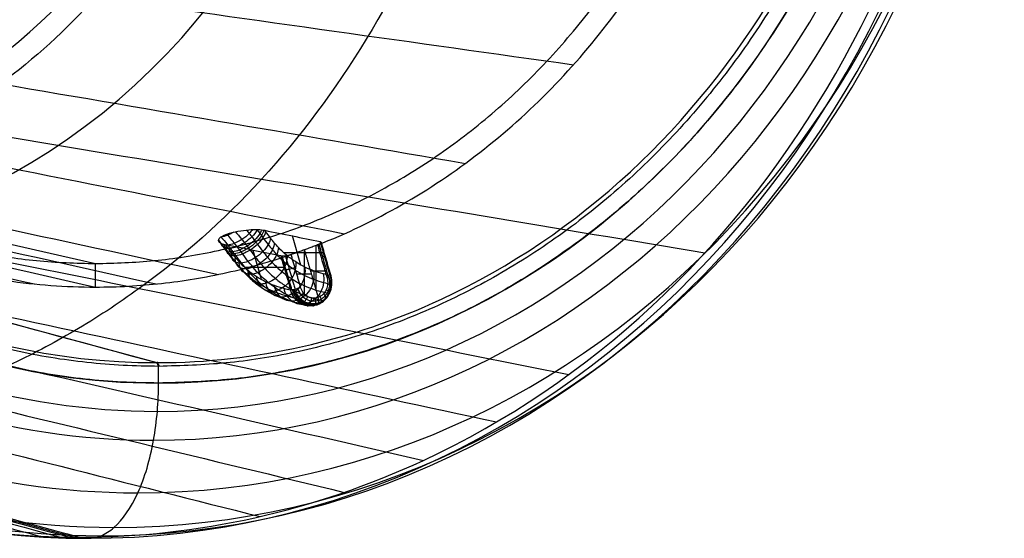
# Model space of a CAD drawing. Header units: millimetres. Extents: x 1995 to 3607, y -998 to -363.
# Tile 251 of 256: x 2653 to 2716, y -525 to -492. Entities that reach past the tile are written whole.
import ezdxf

# ---------------------------------------------------------------- set-up
doc = ezdxf.new("R2010")
doc.units = ezdxf.units.MM
doc.header["$MEASUREMENT"] = 0
for name, color, linetype, true_color in [('Default', 7, 'Continuous', 0x000000), ('Inner Shade', 7, 'Continuous', 0x000000), ('Shade', 7, 'Continuous', 0x000000)]:
    doc.layers.add(name, color=color, linetype=linetype, true_color=true_color)

# ---------------------------------------------------------------- blocks, each defined once
blk = doc.blocks.new('COVER_A')
at = {"layer": 'Default'}
for p, q in [((1569.227, -522.416, 1094.09), (1569.227, -523.491, 1094.09)), ((1511.205, -539.397, 1207.966), (1569.128, -523.731, 1094.285))]:
    blk.add_line(p, q, dxfattribs=at)
at = {"layer": 'Default', "extrusion": (-0.45399, -3.68994e-11, 0.891007)}
blk.add_arc((577.488, 1894.898, 272.427), 65.075, 180, 270, dxfattribs=at)
at = {"layer": 'Default', "extrusion": (-0.45399, -3.63798e-11, 0.891007)}
for centre, radius, end in [((577.488, 1894.898, 270.608), 64.908, 359.97847), ((577.488, 1894.898, 268.746), 64.372, 359.97723), ((577.488, 1894.898, 265.356), 62.146, 359.98163), ((577.488, 1894.898, 263.129), 58.755, 359.99093), ((577.488, 1894.898, 262.594), 56.894, 359.99581), ((577.488, 1894.898, 262.427), 55.075, 359.99999)]:
    blk.add_arc(centre, radius, 180.00001, end, dxfattribs=at)
at = {"layer": 'Default', "extrusion": (-0.453929, -0.000201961, 0.891038)}
blk.add_arc((578.183, 1894.65, 273.883), 64.999, 179.97817, 202.47761, dxfattribs=at)
at = {"layer": 'Default', "extrusion": (-0.454003, -2.54364e-06, 0.891)}
blk.add_arc((577.497, 1894.898, 273.625), 65, 90.00016, 180.00002, dxfattribs=at)
at = {"layer": 'Default', "extrusion": (-0.45399, -3.72313e-11, 0.891007)}
blk.add_arc((577.488, 1894.898, 272.427), 65.075, 90, 180.00001, dxfattribs=at)
at = {"layer": 'Default', "extrusion": (-0.45399, -3.70619e-11, 0.891007)}
for centre, radius, start in [((577.488, 1894.898, 272.427), 65.075, 72.47572), ((577.488, 1894.898, 270.608), 64.908, 359.97847), ((577.488, 1894.898, 268.746), 64.372, 359.97723), ((577.488, 1894.898, 265.356), 62.146, 359.98163), ((577.488, 1894.898, 263.129), 58.755, 359.99093), ((577.488, 1894.898, 262.594), 56.894, 359.99581), ((577.488, 1894.898, 262.427), 55.075, 359.99999)]:
    blk.add_arc(centre, radius, start, 180.00001, dxfattribs=at)
at = {"layer": 'Default', "extrusion": (-0.45399, 2.53832e-07, 0.891007)}
blk.add_arc((577.487, 1894.898, 273.651), 65, 202.50013, 270.00013, dxfattribs=at)
at = {"layer": 'Default', "extrusion": (-0.45399, 6.418e-06, 0.891007)}
blk.add_arc((577.466, 1894.905, 262.644), 53.757, 180.0755, 202.50074, dxfattribs=at)
at = {"layer": 'Default', "extrusion": (0.014321, 0.999418, -0.030945)}
blk.add_arc((-1580.281, 1070.626, -534.817), 8.525, 62.98153, 63.45583, dxfattribs=at)
at = {"layer": 'Default', "extrusion": (-0.453996, 1.12309e-06, 0.891004)}
blk.add_arc((577.484, 1894.901, 262.634), 53.757, 90.00012, 179.99964, dxfattribs=at)
at = {"layer": 'Default', "extrusion": (-0.45399, 1.03717e-06, 0.891007)}
blk.add_arc((577.484, 1894.899, 262.647), 53.757, 202.50012, 270.00033, dxfattribs=at)
at = {"layer": 'Default', "extrusion": (-0.45399, -4.0209e-05, 0.891007)}
blk.add_arc((577.622, 1894.852, 381.452), 51.766, 202.49526, 269.99529, dxfattribs=at)
at = {"layer": 'Default', "extrusion": (-0.45399, -3.68195e-11, 0.891007)}
blk.add_arc((577.488, 1894.898, 323.271), 46.313, 179.99975, 0.00013, dxfattribs=at)
at = {"layer": 'Default'}
for points in [[(1515.2, -525.722, 1200.123), (1531.51, -521.311, 1168.112), (1547.821, -516.9, 1136.1), (1564.131, -512.488, 1104.089)], [(1515.453, -525.723, 1200.251), (1531.785, -521.312, 1168.251), (1548.116, -516.901, 1136.252), (1564.448, -512.489, 1104.252)], [(1515.709, -525.725, 1200.381), (1532.062, -521.314, 1168.393), (1548.416, -516.903, 1136.404), (1564.769, -512.492, 1104.415)], [(1516.222, -525.735, 1200.643), (1532.619, -521.325, 1168.676), (1549.016, -516.915, 1136.71), (1565.413, -512.504, 1104.743)], [(1517.254, -525.773, 1201.169), (1533.739, -521.367, 1169.247), (1550.225, -516.96, 1137.326), (1566.71, -512.553, 1105.404)], [(1564.687, -512.413, 1103), (1564.503, -512.413, 1103.362), (1564.318, -512.437, 1103.723), (1564.131, -512.488, 1104.089)], [(1505.936, -526.777, 1195.403), (1521.457, -522.456, 1162.989), (1536.978, -518.134, 1130.576), (1552.499, -513.813, 1098.162)], [(1501.61, -528.02, 1193.198), (1516.762, -523.805, 1160.597), (1531.914, -519.59, 1127.996), (1547.067, -515.374, 1095.395)], [(1497.55, -529.663, 1191.129), (1512.356, -525.587, 1158.352), (1527.162, -521.512, 1125.575), (1541.969, -517.436, 1092.797)], [(1493.793, -531.636, 1189.215), (1508.279, -527.729, 1156.274), (1522.765, -523.821, 1123.334), (1537.251, -519.914, 1090.393)], [(1490.091, -534.066, 1187.328), (1504.261, -530.365, 1154.227), (1518.432, -526.665, 1121.126), (1532.603, -522.965, 1088.025)], [(1511.205, -539.397, 1207.966), (1530.512, -534.175, 1170.072), (1549.82, -528.953, 1132.179), (1569.128, -523.731, 1094.286)], [(1569.128, -523.731, 1094.286), (1569.169, -523.717, 1094.184), (1569.204, -523.598, 1094.083), (1569.197, -523.492, 1094.075)], [(1483.104, -540.312, 1183.768), (1496.679, -537.144, 1150.364), (1510.254, -533.977, 1116.959), (1523.829, -530.809, 1083.555)]]:
    blk.add_open_spline(points, degree=3, dxfattribs=at)
for points, knots in [([(1564.687, -512.413, 1103), (1564.96, -512.413, 1102.464), (1565.507, -512.519, 1101.391), (1566.65, -513.223, 1099.149), (1567.993, -515.133, 1096.513), (1568.859, -518.091, 1094.812), (1569.179, -520.607, 1094.184), (1569.227, -521.811, 1094.09), (1569.227, -522.416, 1094.09)], [0, 0, 0, 0, 0.125, 0.25, 0.5, 0.75, 0.875, 1, 1, 1, 1]), ([(1539.659, -635.871, 1152.101), (1534.548, -635.869, 1149.497), (1524.01, -634.14, 1144.127), (1509.445, -626.124, 1136.706), (1500.016, -616.001, 1131.902), (1494.53, -606.875, 1129.107), (1491.796, -600.638, 1127.714), (1489.955, -594.955, 1126.776), (1488.303, -587.929, 1125.934), (1487.31, -578.496, 1125.428), (1488.181, -566.64, 1125.872), (1492.279, -551.089, 1127.96), (1500.614, -537.566, 1132.207), (1509.927, -529.343, 1136.952), (1515.519, -525.686, 1139.801), (1519.789, -523.45, 1141.977), (1524.281, -521.626, 1144.266), (1530.809, -519.735, 1147.592), (1536.076, -519.105, 1150.276), (1539.667, -519.105, 1152.105)], [2.050837, 2.050837, 2.050837, 2.050837, 21.139449, 40.237804, 59.336158, 68.885335, 78.434513, 84.885728, 91.336944, 104.239375, 117.141807, 130.044238, 155.849101, 168.751532, 175.202748, 181.653963, 188.360503, 195.067043, 208.479923, 208.479923, 208.479923, 208.479923])]:
    blk.add_open_spline(points, degree=3, knots=knots, dxfattribs=at)
for points, weights, degree in [([(1520.157, -577.488, 1069.088), (1520.157, -522.416, 1069.088), (1569.227, -522.416, 1094.09)], [1, 0.707106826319, 1], 2), ([(1569.17, -523.731, 1094.307), (1569.228, -523.715, 1094.193), (1569.268, -523.621, 1094.117), (1569.27, -523.493, 1094.112)], [0.0834251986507, 0.0708921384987, 0.0717460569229, 0.0859869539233], 3)]:
    blk.add_rational_spline(points, weights, degree=degree, dxfattribs=at)
for points, weights, knots in [([(1569.227, -522.416, 1094.09), (1589.552, -522.416, 1104.446), (1603.925, -538.546, 1111.769), (1618.297, -554.676, 1119.092), (1618.297, -577.488, 1119.093)], [0.999999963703, 0.923879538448, 1, 0.923879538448, 0.999999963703], [0, 0, 0, 43.253753, 43.253753, 86.507506, 86.507506, 86.507506]), ([(1569.184, -631.484, 1094.068), (1521.106, -631.439, 1069.571), (1521.112, -577.481, 1069.575), (1521.119, -523.523, 1069.578), (1569.197, -523.492, 1094.075)], [1, 0.707378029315, 1, 0.707378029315, 1], [-169.563592, -169.563592, -169.563592, -84.781796, -84.781796, 0, 0, 0]), ([(1569.197, -523.492, 1094.075), (1589.135, -523.48, 1104.234), (1603.237, -539.299, 1111.419), (1617.339, -555.118, 1118.605), (1617.336, -577.495, 1118.603), (1617.334, -599.872, 1118.602), (1603.228, -615.687, 1111.415), (1589.122, -631.502, 1104.227), (1569.184, -631.484, 1094.068)], [1, 0.92380610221, 1, 0.92380610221, 1, 0.92380610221, 1, 0.92380610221, 1], [-169.711458, -169.711458, -169.711458, -127.283593, -127.283593, -84.855729, -84.855729, -42.427864, -42.427864, 0, 0, 0])]:
    blk.add_rational_spline(points, weights, degree=2, knots=knots, dxfattribs=at)
blk = doc.blocks.new('BREP_6_01_A')
at = {"layer": 'Default'}
for p, q in [((1311.455, 33.38, 502.495), (1311.455, -85.254, 490.253)), ((1294.706, -84.754, 490.943), (1294.706, -79.148, 490.943)), ((1297.56, -79.147, 490.016), (1297.56, -84.754, 490.016)), ((1294.452, -81.046, 490.161), (1295.06, -81.046, 492.033)), ((1297.305, -81.046, 489.234), (1297.914, -81.046, 491.106)), ((1294.846, -85.254, 489.762), (1295.9, -85.254, 489.762)), ((1295.492, -85.254, 488.506), (1295.492, -85.254, 491.421)), ((1295.836, -85.254, 489.567), (1296.89, -85.254, 489.567)), ((1296.326, -85.254, 488.278), (1296.326, -85.254, 491.073)), ((1311.455, -85.254, 488.742), (1311.455, -85.254, 490.253))]:
    blk.add_line(p, q, dxfattribs=at)
at = {"layer": 'Default', "extrusion": (0, 1, 3.82107e-14)}
blk.add_arc((-1311.455, 537.636, -25.936), 41.261, 180, 360, dxfattribs=at)
at = {"layer": 'Default'}
for points, degree in [([(1285.55, 33.535, 511.73), (1282.66, -6.061, 508.841), (1279.771, -45.657, 505.952), (1276.882, -85.254, 503.063)], 3), ([(1291.407, 33.535, 506.972), (1289.172, -6.061, 503.552), (1286.936, -45.657, 500.132), (1284.7, -85.254, 496.712)], 3), ([(1297.969, 33.535, 503.572), (1296.465, -6.061, 499.773), (1294.961, -45.657, 495.974), (1293.457, -85.254, 492.175)], 3), ([(1304.788, 33.535, 501.612), (1304.045, -6.061, 497.594), (1303.301, -45.657, 493.576), (1302.558, -85.254, 489.558)], 3), ([(1308.163, 33.535, 501.148), (1307.796, -6.061, 497.079), (1307.429, -45.657, 493.009), (1307.061, -85.254, 488.94)], 3), ([(1311.455, 33.535, 501), (1311.455, -6.061, 496.914), (1311.455, -45.657, 492.828), (1311.455, -85.254, 488.742)], 3), ([(1314.747, 33.535, 501.148), (1315.114, -6.061, 497.079), (1315.481, -45.658, 493.009), (1315.848, -85.254, 488.94)], 3), ([(1296.228, -75.019, 492.288), (1296.365, -74.988, 492.2), (1296.512, -74.975, 492.133), (1296.654, -74.975, 492.086)], 3), ([(1297.118, -75.019, 491.999), (1296.955, -74.988, 492.008), (1296.797, -74.975, 492.04), (1296.654, -74.975, 492.086)], 3), ([(1295.18, -77.339, 492.397), (1295.101, -79.811, 492.154), (1295.021, -82.282, 491.912), (1294.942, -84.754, 491.669)], 3), ([(1297.797, -84.754, 490.742), (1297.875, -82.282, 490.985), (1297.954, -79.811, 491.227), (1298.032, -77.339, 491.47)], 3), ([(1294.234, -84.754, 489.49), (1294.588, -84.754, 490.58), (1294.942, -84.754, 491.669)], 2), ([(1294.951, -84.867, 491.654), (1294.599, -84.867, 490.57), (1294.246, -84.867, 489.486)], 2), ([(1294.942, -84.754, 491.669), (1294.933, -85.03, 491.642), (1295.137, -85.253, 491.544), (1295.396, -85.254, 491.454)], 3), ([(1297.777, -84.875, 490.735), (1297.425, -84.875, 489.651), (1297.073, -84.875, 488.567)], 2), ([(1297.797, -84.754, 490.742), (1297.442, -84.754, 489.652), (1297.087, -84.754, 488.562)], 2), ([(1297.301, -85.253, 490.835), (1297.558, -85.253, 490.758), (1297.789, -85.031, 490.714), (1297.797, -84.754, 490.742)], 3), ([(1295.396, -85.254, 491.454), (1293.301, -85.254, 492.183), (1289.255, -85.254, 493.906), (1283.561, -85.254, 497.298), (1278.386, -85.254, 501.419), (1273.813, -85.253, 506.199), (1269.925, -85.253, 511.55), (1266.792, -85.253, 517.377), (1264.471, -85.253, 523.572), (1263.005, -85.253, 530.036), (1262.617, -85.253, 534.417), (1262.571, -85.253, 536.634)], 3), ([(1295.068, -85.106, 491.587), (1294.72, -85.106, 490.516), (1294.372, -85.106, 489.445)], 2), ([(1295.289, -85.24, 491.494), (1294.944, -85.24, 490.432), (1294.599, -85.24, 489.371)], 2), ([(1294.707, -85.254, 489.336), (1294.668, -85.254, 489.204), (1294.638, -85.254, 488.948), (1294.744, -85.254, 488.556), (1294.997, -85.254, 488.239), (1295.221, -85.254, 488.114), (1295.35, -85.254, 488.071)], 3), ([(1295.396, -85.254, 491.454), (1295.052, -85.254, 490.395), (1294.707, -85.254, 489.336)], 2), ([(1295.35, -85.254, 488.071), (1295.481, -85.254, 488.03), (1295.735, -85.254, 487.999), (1296.126, -85.253, 488.108), (1296.442, -85.253, 488.362), (1296.569, -85.253, 488.587), (1296.614, -85.253, 488.716)], 3), ([(1296.346, -85.254, 491.135), (1295.848, -85.254, 489.603), (1295.35, -85.254, 488.071)], 2), ([(1295.396, -85.254, 491.454), (1295.501, -85.254, 491.418), (1295.712, -85.254, 491.345), (1296.028, -85.254, 491.238), (1296.24, -85.254, 491.169), (1296.346, -85.254, 491.135)], 3), ([(1296.346, -85.254, 491.135), (1296.452, -85.254, 491.1), (1296.663, -85.254, 491.032), (1296.982, -85.253, 490.932), (1297.195, -85.253, 490.867), (1297.301, -85.253, 490.835)], 3), ([(1296.614, -85.253, 488.716), (1296.957, -85.253, 489.776), (1297.301, -85.253, 490.835)], 2), ([(1297.644, -85.107, 490.75), (1297.296, -85.107, 489.679), (1296.948, -85.107, 488.608)], 2), ([(1311.455, -85.254, 488.742), (1309.854, -85.254, 488.742), (1306.672, -85.254, 488.898), (1301.925, -85.253, 489.6), (1298.833, -85.253, 490.372), (1297.301, -85.253, 490.835)], 3), ([(1350.411, -85.254, 508.094), (1349.106, -85.254, 506.374), (1346.298, -85.254, 503.138), (1341.461, -85.254, 498.855), (1336.109, -85.254, 495.251), (1330.328, -85.254, 492.38), (1324.224, -85.254, 490.292), (1317.888, -85.254, 489.025), (1313.614, -85.254, 488.742), (1311.455, -85.254, 488.742)], 3)]:
    blk.add_open_spline(points, degree=degree, dxfattribs=at)
for points, knots in [([(1268.69, -25.86, 537.636), (1268.691, -25.86, 532.594), (1270.516, -25.86, 521.704), (1278.682, -25.86, 509.042), (1287.916, -25.86, 501.572), (1295.666, -25.86, 497.587), (1302.362, -25.86, 495.697), (1307.635, -25.86, 494.982), (1311.455, -25.86, 494.815), (1315.275, -25.86, 494.982), (1320.547, -25.86, 495.697), (1327.244, -25.86, 497.587), (1334.993, -25.86, 501.572), (1344.228, -25.86, 509.042), (1352.394, -25.86, 521.704), (1354.219, -25.86, 532.594), (1354.22, -25.86, 537.636)], [1.739034, 1.739034, 1.739034, 1.739034, 21.181862, 40.62469, 50.346104, 60.067518, 69.788932, 74.649639, 79.510346, 84.371053, 89.23176, 98.953174, 108.674588, 118.396002, 137.83883, 157.281658, 157.281658, 157.281658, 157.281658]), ([(1296.147, -75.076, 492.309), (1296.1, -75.276, 492.165), (1296.023, -75.56, 491.929), (1295.916, -75.916, 491.6), (1295.855, -76.109, 491.412), (1295.804, -76.266, 491.254), (1295.728, -76.496, 491.019), (1295.619, -76.83, 490.684), (1295.485, -77.298, 490.274), (1295.328, -77.941, 489.788), (1295.159, -78.831, 489.27), (1295.005, -79.972, 488.796), (1294.89, -81.142, 488.442), (1294.802, -82.382, 488.169), (1294.742, -83.57, 487.985), (1294.714, -84.36, 487.9), (1294.704, -84.708, 487.868)], [1.422619, 1.422619, 1.422619, 1.422619, 2.382028, 2.735145, 3.088262, 3.285348, 3.482435, 4.11083, 4.591875, 5.07292, 6.126258, 7.179596, 8.302774, 9.425952, 10.68719, 11.68555, 11.68555, 11.68555, 11.68555]), ([(1296.676, -74.877, 492.153), (1296.419, -74.878, 492.237), (1296.198, -75.012, 492.296), (1295.825, -75.373, 492.384), (1295.679, -75.588, 492.412), (1295.315, -76.283, 492.463), (1295.197, -76.819, 492.448), (1295.18, -77.339, 492.397)], [-1, -1, -1, -1, -0.761599, -0.761599, -0.511824, -0.511824, 0, 0, 0, 0]), ([(1295.196, -84.706, 487.597), (1295.223, -83.789, 487.68), (1295.263, -82.864, 487.804), (1295.39, -81.001, 488.195), (1295.476, -80.058, 488.46), (1295.68, -78.661, 489.088), (1295.762, -78.198, 489.34), (1295.956, -77.323, 489.938), (1296.072, -76.914, 490.293), (1296.289, -76.235, 490.961), (1296.378, -75.976, 491.235), (1296.544, -75.42, 491.745), (1296.62, -75.136, 491.981), (1296.676, -74.877, 492.153)], [-1, -1, -1, -1, -0.75, -0.75, -0.5, -0.5, -0.375, -0.375, -0.25, -0.25, -0.125, -0.125, 0, 0, 0, 0]), ([(1297.197, -75.076, 491.968), (1297.15, -75.276, 491.824), (1297.073, -75.56, 491.587), (1296.966, -75.916, 491.258), (1296.905, -76.109, 491.071), (1296.854, -76.266, 490.913), (1296.778, -76.496, 490.678), (1296.669, -76.83, 490.342), (1296.536, -77.298, 489.932), (1296.378, -77.941, 489.447), (1296.21, -78.831, 488.929), (1296.056, -79.972, 488.455), (1295.94, -81.142, 488.1), (1295.852, -82.382, 487.828), (1295.792, -83.57, 487.644), (1295.764, -84.36, 487.559), (1295.754, -84.708, 487.527)], [1.422656, 1.422656, 1.422656, 1.422656, 2.382028, 2.735145, 3.088262, 3.285348, 3.482435, 4.11083, 4.591875, 5.07292, 6.126258, 7.179596, 8.302774, 9.425952, 10.687189, 11.685563, 11.685563, 11.685563, 11.685563]), ([(1298.032, -77.339, 491.47), (1298.048, -76.82, 491.521), (1297.958, -76.282, 491.605), (1297.633, -75.586, 491.777), (1297.499, -75.372, 491.84), (1297.147, -75.012, 491.988), (1296.933, -74.877, 492.07), (1296.676, -74.877, 492.153)], [-1, -1, -1, -1, -0.489869, -0.489869, -0.23925, -0.23925, 0, 0, 0, 0]), ([(1295.647, -75.666, 492.416), (1295.624, -75.75, 492.344), (1295.577, -75.913, 492.202), (1295.506, -76.152, 491.981), (1295.443, -76.349, 491.79), (1295.391, -76.51, 491.628), (1295.314, -76.741, 491.393), (1295.208, -77.066, 491.066), (1295.08, -77.515, 490.672), (1294.929, -78.13, 490.207), (1294.768, -78.984, 489.711), (1294.619, -80.088, 489.252), (1294.506, -81.23, 488.906), (1294.419, -82.445, 488.638), (1294.361, -83.608, 488.458), (1294.334, -84.38, 488.375), (1294.324, -84.717, 488.344)], [2.002005, 2.002005, 2.002005, 2.002005, 2.382028, 2.735145, 3.088262, 3.285348, 3.482435, 4.11083, 4.591875, 5.07292, 6.126258, 7.179596, 8.302774, 9.425952, 10.68719, 11.663691, 11.663691, 11.663691, 11.663691]), ([(1295.208, -76.977, 492.427), (1295.202, -76.901, 492.353), (1295.214, -76.689, 492.135), (1295.395, -76.359, 491.745), (1295.829, -76.111, 491.354), (1296.179, -76.065, 491.193), (1296.347, -76.065, 491.139)], [0.256595, 0.256595, 0.256595, 0.256595, 0.589047, 1.178096, 1.767145, 2.355769, 2.355769, 2.355769, 2.355769]), ([(1295.294, -76.531, 492.448), (1295.296, -76.524, 492.44), (1295.324, -76.387, 492.286), (1295.468, -76.129, 491.968), (1295.9, -75.887, 491.572), (1296.249, -75.841, 491.411), (1296.417, -75.841, 491.356)], [0.558657, 0.558657, 0.558657, 0.558657, 0.589047, 1.178096, 1.767145, 2.355752, 2.355752, 2.355752, 2.355752]), ([(1295.433, -76.103, 492.445), (1295.469, -76.037, 492.361), (1295.602, -75.862, 492.123), (1295.968, -75.661, 491.781), (1296.317, -75.617, 491.619), (1296.485, -75.617, 491.564)], [0.852081, 0.852081, 0.852081, 0.852081, 1.178096, 1.767145, 2.355735, 2.355735, 2.355735, 2.355735]), ([(1297.664, -75.665, 491.76), (1297.641, -75.75, 491.689), (1297.595, -75.913, 491.547), (1297.523, -76.152, 491.326), (1297.461, -76.349, 491.134), (1297.408, -76.51, 490.973), (1297.332, -76.741, 490.737), (1297.226, -77.066, 490.41), (1297.098, -77.515, 490.017), (1296.947, -78.13, 489.552), (1296.785, -78.984, 489.055), (1296.636, -80.088, 488.596), (1296.524, -81.23, 488.25), (1296.437, -82.445, 487.983), (1296.378, -83.608, 487.803), (1296.351, -84.38, 487.719), (1296.341, -84.717, 487.688)], [2.001922, 2.001922, 2.001922, 2.001922, 2.382028, 2.735145, 3.088262, 3.285348, 3.482435, 4.11083, 4.591875, 5.07292, 6.126258, 7.179596, 8.302774, 9.425952, 10.687189, 11.663725, 11.663725, 11.663725, 11.663725]), ([(1298.026, -76.977, 491.512), (1297.987, -76.901, 491.449), (1297.85, -76.689, 491.279), (1297.473, -76.359, 491.069), (1296.892, -76.111, 491.008), (1296.515, -76.065, 491.084), (1296.347, -76.065, 491.139)], [0.255956, 0.255956, 0.255956, 0.255956, 0.589047, 1.178096, 1.767145, 2.35662, 2.35662, 2.35662, 2.35662]), ([(1297.969, -76.532, 491.579), (1297.963, -76.525, 491.574), (1297.849, -76.387, 491.466), (1297.546, -76.129, 491.293), (1296.963, -75.886, 491.227), (1296.586, -75.841, 491.302), (1296.417, -75.841, 491.356)], [0.558007, 0.558007, 0.558007, 0.558007, 0.589047, 1.178096, 1.767145, 2.356637, 2.356637, 2.356637, 2.356637]), ([(1297.854, -76.103, 491.659), (1297.776, -76.037, 491.611), (1297.529, -75.862, 491.497), (1297.031, -75.661, 491.435), (1296.653, -75.617, 491.509), (1296.485, -75.617, 491.564)], [0.851694, 0.851694, 0.851694, 0.851694, 1.178096, 1.767145, 2.356654, 2.356654, 2.356654, 2.356654]), ([(1295.306, -76.486, 492.449), (1295.304, -76.494, 492.441), (1295.276, -76.583, 492.357), (1295.235, -76.715, 492.228), (1295.181, -76.881, 492.062), (1295.104, -77.113, 491.826), (1295.002, -77.426, 491.512), (1294.882, -77.847, 491.143), (1294.741, -78.419, 490.71), (1294.59, -79.218, 490.246), (1294.449, -80.266, 489.809), (1294.34, -81.363, 489.476), (1294.256, -82.542, 489.217), (1294.199, -83.667, 489.042), (1294.173, -84.414, 488.961), (1294.163, -84.734, 488.931)], [2.698695, 2.698695, 2.698695, 2.698695, 2.735145, 3.088262, 3.285348, 3.482435, 4.11083, 4.591875, 5.07292, 6.126258, 7.179596, 8.302774, 9.425952, 10.68719, 11.633091, 11.633091, 11.633091, 11.633091]), ([(1295.153, -77.418, 492.317), (1295.115, -77.289, 492.202), (1295.095, -77.011, 491.934), (1295.309, -76.621, 491.48), (1295.744, -76.371, 491.092), (1296.094, -76.324, 490.932), (1296.262, -76.324, 490.878)], [-0.000014, -0.000014, -0.000014, -0.000014, 0.589047, 1.178096, 1.767145, 2.355789, 2.355789, 2.355789, 2.355789]), ([(1295.184, -77.233, 492.407), (1295.158, -77.118, 492.303), (1295.149, -76.86, 492.05), (1295.354, -76.488, 491.616), (1295.788, -76.237, 491.227), (1296.138, -76.191, 491.068), (1296.306, -76.191, 491.013)], [0.077228, 0.077228, 0.077228, 0.077228, 0.589047, 1.178096, 1.767145, 2.355779, 2.355779, 2.355779, 2.355779]), ([(1298.006, -77.418, 491.39), (1297.968, -77.289, 491.275), (1297.827, -77.011, 491.046), (1297.387, -76.621, 490.805), (1296.807, -76.371, 490.747), (1296.43, -76.324, 490.823), (1296.262, -76.324, 490.878)], [-0.000114, -0.000114, -0.000114, -0.000114, 0.589047, 1.178096, 1.767145, 2.3566, 2.3566, 2.3566, 2.3566]), ([(1298.034, -77.233, 491.481), (1297.994, -77.119, 491.382), (1297.852, -76.86, 491.172), (1297.431, -76.488, 490.941), (1296.851, -76.237, 490.882), (1296.474, -76.191, 490.958), (1296.306, -76.191, 491.013)], [0.076833, 0.076833, 0.076833, 0.076833, 0.589047, 1.178096, 1.767145, 2.35661, 2.35661, 2.35661, 2.35661]), ([(1297.959, -76.486, 491.587), (1297.957, -76.494, 491.579), (1297.929, -76.583, 491.495), (1297.887, -76.715, 491.366), (1297.833, -76.881, 491.2), (1297.757, -77.113, 490.964), (1297.655, -77.426, 490.65), (1297.535, -77.847, 490.281), (1297.394, -78.419, 489.848), (1297.243, -79.218, 489.384), (1297.101, -80.266, 488.947), (1296.993, -81.363, 488.614), (1296.909, -82.542, 488.355), (1296.852, -83.667, 488.18), (1296.826, -84.414, 488.099), (1296.816, -84.735, 488.069)], [2.697938, 2.697938, 2.697938, 2.697938, 2.735145, 3.088262, 3.285348, 3.482435, 4.11083, 4.591875, 5.07292, 6.126258, 7.179596, 8.302774, 9.425952, 10.687189, 11.633148, 11.633148, 11.633148, 11.633148]), ([(1294.234, -84.754, 489.49), (1294.243, -84.451, 489.518), (1294.269, -83.732, 489.597), (1294.324, -82.647, 489.765), (1294.406, -81.507, 490.016), (1294.509, -80.458, 490.335), (1294.643, -79.471, 490.746), (1294.783, -78.733, 491.176), (1294.912, -78.207, 491.574), (1295.024, -77.816, 491.916), (1295.115, -77.535, 492.197), (1295.171, -77.366, 492.37), (1295.18, -77.339, 492.397)], [-1, -1, -1, -1, -0.8892931, -0.7360855, -0.5996485, -0.4632115, -0.3352583, -0.207305, -0.1488705, -0.0904361, -0.0141023, -0.0000076, -0.0000076, -0.0000076, -0.0000076]), ([(1294.913, -78.21, 491.579), (1294.871, -78.095, 491.451), (1294.842, -77.847, 491.155), (1295.044, -77.5, 490.663), (1295.471, -77.277, 490.25), (1295.819, -77.235, 490.086), (1295.987, -77.235, 490.031)], [-0.000017, -0.000017, -0.000017, -0.000017, 0.589047, 1.178096, 1.767145, 2.355844, 2.355844, 2.355844, 2.355844]), ([(1295.013, -77.856, 491.888), (1294.974, -77.732, 491.767), (1294.951, -77.466, 491.488), (1295.159, -77.093, 491.018), (1295.591, -76.853, 490.619), (1295.94, -76.808, 490.458), (1296.108, -76.808, 490.403)], [-0.000016, -0.000016, -0.000016, -0.000016, 0.589047, 1.178096, 1.767145, 2.35582, 2.35582, 2.35582, 2.35582]), ([(1297.766, -78.21, 490.652), (1297.724, -78.096, 490.524), (1297.574, -77.847, 490.268), (1297.122, -77.5, 489.988), (1296.533, -77.277, 489.905), (1296.155, -77.235, 489.976), (1295.987, -77.235, 490.031)], [-0.000098, -0.000098, -0.000098, -0.000098, 0.589047, 1.178096, 1.767145, 2.356545, 2.356545, 2.356545, 2.356545]), ([(1297.866, -77.856, 490.961), (1297.827, -77.732, 490.84), (1297.682, -77.466, 490.6), (1297.237, -77.093, 490.343), (1296.653, -76.853, 490.274), (1296.276, -76.808, 490.349), (1296.108, -76.808, 490.403)], [-0.000105, -0.000105, -0.000105, -0.000105, 0.589047, 1.178096, 1.767145, 2.356569, 2.356569, 2.356569, 2.356569]), ([(1298.032, -77.339, 491.47), (1298.023, -77.366, 491.443), (1297.967, -77.535, 491.271), (1297.876, -77.816, 490.989), (1297.765, -78.207, 490.647), (1297.635, -78.733, 490.249), (1297.496, -79.471, 489.82), (1297.362, -80.458, 489.408), (1297.258, -81.507, 489.089), (1297.177, -82.647, 488.838), (1297.122, -83.732, 488.67), (1297.097, -84.451, 488.591), (1297.087, -84.754, 488.562)], [-1, -1, -1, -1, -0.985885, -0.909553, -0.85112, -0.792687, -0.664736, -0.536785, -0.400351, -0.263917, -0.110712, 0, 0, 0, 0]), ([(1294.82, -78.587, 491.294), (1294.776, -78.483, 491.159), (1294.742, -78.257, 490.846), (1294.936, -77.941, 490.331), (1295.358, -77.737, 489.902), (1295.705, -77.7, 489.735), (1295.873, -77.7, 489.681)], [-0.000019, -0.000019, -0.000019, -0.000019, 0.589047, 1.178096, 1.767145, 2.355868, 2.355868, 2.355868, 2.355868]), ([(1297.674, -78.587, 490.367), (1297.63, -78.483, 490.232), (1297.473, -78.257, 489.959), (1297.014, -77.941, 489.656), (1296.42, -77.737, 489.557), (1296.041, -77.699, 489.626), (1295.873, -77.7, 489.681)], [-0.000092, -0.000092, -0.000092, -0.000092, 0.589047, 1.178096, 1.767145, 2.356522, 2.356522, 2.356522, 2.356522]), ([(1294.649, -79.482, 490.767), (1294.601, -79.4, 490.618), (1294.557, -79.223, 490.276), (1294.738, -78.976, 489.72), (1295.151, -78.817, 489.266), (1295.496, -78.787, 489.094), (1295.664, -78.787, 489.039)], [-0.000022, -0.000022, -0.000022, -0.000022, 0.589047, 1.178096, 1.767145, 2.35592, 2.35592, 2.35592, 2.35592]), ([(1297.502, -79.482, 489.84), (1297.454, -79.4, 489.691), (1297.288, -79.223, 489.389), (1296.815, -78.976, 489.045), (1296.214, -78.817, 488.92), (1295.833, -78.787, 488.984), (1295.664, -78.787, 489.039)], [-0.000076, -0.000076, -0.000076, -0.000076, 0.589047, 1.178096, 1.767145, 2.356469, 2.356469, 2.356469, 2.356469]), ([(1294.517, -80.443, 490.359), (1294.466, -80.38, 490.202), (1294.416, -80.245, 489.843), (1294.589, -80.055, 489.262), (1294.997, -79.934, 488.792), (1295.342, -79.911, 488.617), (1295.51, -79.911, 488.562)], [-0.000025, -0.000025, -0.000025, -0.000025, 0.589047, 1.178096, 1.767145, 2.355972, 2.355972, 2.355972, 2.355972]), ([(1297.37, -80.443, 489.432), (1297.319, -80.38, 489.275), (1297.147, -80.245, 488.955), (1296.667, -80.055, 488.587), (1296.06, -79.933, 488.447), (1295.678, -79.911, 488.508), (1295.51, -79.911, 488.562)], [-0.000061, -0.000061, -0.000061, -0.000061, 0.589047, 1.178096, 1.767145, 2.356417, 2.356417, 2.356417, 2.356417]), ([(1294.41, -81.511, 490.03), (1294.357, -81.464, 489.868), (1294.304, -81.363, 489.498), (1294.472, -81.222, 488.903), (1294.877, -81.131, 488.423), (1295.221, -81.114, 488.246), (1295.389, -81.114, 488.191)], [-0.000029, -0.000029, -0.000029, -0.000029, 0.589047, 1.178096, 1.767145, 2.356027, 2.356027, 2.356027, 2.356027]), ([(1297.263, -81.511, 489.103), (1297.21, -81.464, 488.941), (1297.035, -81.363, 488.611), (1296.55, -81.222, 488.228), (1295.94, -81.131, 488.077), (1295.557, -81.114, 488.137), (1295.389, -81.114, 488.191)], [-0.000045, -0.000045, -0.000045, -0.000045, 0.589047, 1.178096, 1.767145, 2.356362, 2.356362, 2.356362, 2.356362]), ([(1294.33, -82.604, 489.786), (1294.277, -82.57, 489.621), (1294.222, -82.495, 489.245), (1294.387, -82.391, 488.641), (1294.79, -82.324, 488.156), (1295.134, -82.311, 487.978), (1295.302, -82.311, 487.923)], [-0.000032, -0.000032, -0.000032, -0.000032, 0.589047, 1.178096, 1.767145, 2.356082, 2.356082, 2.356082, 2.356082]), ([(1297.183, -82.604, 488.859), (1297.13, -82.57, 488.694), (1296.953, -82.495, 488.358), (1296.465, -82.391, 487.966), (1295.853, -82.324, 487.811), (1295.47, -82.311, 487.869), (1295.302, -82.311, 487.923)], [-0.000029, -0.000029, -0.000029, -0.000029, 0.589047, 1.178096, 1.767145, 2.356307, 2.356307, 2.356307, 2.356307]), ([(1294.267, -83.848, 489.59), (1294.212, -83.825, 489.423), (1294.156, -83.773, 489.044), (1294.32, -83.702, 488.434), (1294.722, -83.656, 487.946), (1295.066, -83.647, 487.767), (1295.234, -83.647, 487.713)], [-0.000036, -0.000036, -0.000036, -0.000036, 0.589047, 1.178096, 1.767145, 2.356145, 2.356145, 2.356145, 2.356145]), ([(1297.12, -83.848, 488.663), (1297.066, -83.825, 488.496), (1296.888, -83.773, 488.156), (1296.398, -83.702, 487.759), (1295.785, -83.656, 487.6), (1295.402, -83.647, 487.658), (1295.234, -83.647, 487.713)], [-0.000011, -0.000011, -0.000011, -0.000011, 0.589047, 1.178096, 1.767145, 2.356244, 2.356244, 2.356244, 2.356244]), ([(1294.234, -84.754, 489.49), (1294.173, -84.747, 489.303), (1294.149, -84.741, 489.105), (1294.18, -84.729, 488.713), (1294.234, -84.724, 488.52), (1294.411, -84.716, 488.17), (1294.535, -84.712, 488.012), (1294.834, -84.708, 487.756), (1295.009, -84.706, 487.658), (1295.196, -84.706, 487.597)], [-1, -1, -1, -1, -0.75, -0.75, -0.5, -0.5, -0.25, -0.25, 0, 0, 0, 0]), ([(1294.168, -84.734, 488.877), (1294.165, -84.794, 488.877), (1294.178, -84.893, 488.878), (1294.238, -85.018, 488.884), (1294.325, -85.131, 488.892), (1294.475, -85.232, 488.907), (1294.605, -85.254, 488.919), (1294.665, -85.254, 488.925)], [-0.000077, -0.000077, -0.000077, -0.000077, 0.249937, 0.374948, 0.499958, 0.749979, 0.999938, 0.999938, 0.999938, 0.999938]), ([(1295.203, -84.903, 487.617), (1295.122, -84.903, 487.643), (1294.913, -84.903, 487.731), (1294.604, -84.906, 487.958), (1294.312, -84.913, 488.354), (1294.156, -84.923, 488.889), (1294.203, -84.933, 489.287), (1294.267, -84.938, 489.479)], [0, 0, 0, 0, 0.172029, 0.458479, 0.770005, 1.158989, 1.573894, 1.573894, 1.573894, 1.573894]), ([(1295.216, -85.001, 487.657), (1295.138, -85.001, 487.683), (1294.934, -85.001, 487.769), (1294.634, -85.004, 487.99), (1294.352, -85.009, 488.374), (1294.202, -85.017, 488.893), (1294.249, -85.024, 489.279), (1294.311, -85.027, 489.464)], [0, 0, 0, 0, 0.172029, 0.458479, 0.770005, 1.158989, 1.57389, 1.57389, 1.57389, 1.57389]), ([(1294.707, -85.254, 489.336), (1294.596, -85.253, 489.372), (1294.464, -85.204, 489.415), (1294.281, -85.009, 489.474), (1294.233, -84.875, 489.49), (1294.234, -84.754, 489.49)], [0, 0, 0, 0, 0.5, 0.5, 1, 1, 1, 1]), ([(1294.334, -84.719, 488.322), (1294.331, -84.78, 488.321), (1294.34, -84.88, 488.325), (1294.392, -85.01, 488.353), (1294.469, -85.127, 488.393), (1294.605, -85.231, 488.465), (1294.722, -85.254, 488.526), (1294.776, -85.254, 488.555)], [-0.000031, -0.000031, -0.000031, -0.000031, 0.249937, 0.374948, 0.499958, 0.749979, 1.000066, 1.000066, 1.000066, 1.000066]), ([(1294.613, -84.711, 487.95), (1294.609, -84.772, 487.946), (1294.615, -84.874, 487.953), (1294.656, -85.005, 487.994), (1294.717, -85.124, 488.056), (1294.825, -85.231, 488.167), (1294.919, -85.254, 488.263), (1294.962, -85.254, 488.307)], [0.000006, 0.000006, 0.000006, 0.000006, 0.249937, 0.374948, 0.499958, 0.749979, 1.001217, 1.001217, 1.001217, 1.001217]), ([(1295.137, -85.254, 490.656), (1295.102, -85.254, 490.667), (1294.985, -85.24, 490.705), (1294.781, -85.127, 490.771), (1294.676, -84.912, 490.806), (1294.662, -84.791, 490.81), (1294.662, -84.754, 490.81)], [0.1361433, 0.1361433, 0.1361433, 0.1361433, 0.25, 0.5, 0.75, 0.8634155, 0.8634155, 0.8634155, 0.8634155]), ([(1294.959, -84.707, 487.698), (1294.956, -84.768, 487.693), (1294.96, -84.87, 487.7), (1294.987, -85.003, 487.75), (1295.028, -85.123, 487.827), (1295.1, -85.231, 487.965), (1295.163, -85.254, 488.084), (1295.192, -85.254, 488.139)], [0.000039, 0.000039, 0.000039, 0.000039, 0.249937, 0.374948, 0.499958, 0.749979, 1.001551, 1.001551, 1.001551, 1.001551]), ([(1295.196, -84.706, 487.597), (1295.194, -84.768, 487.592), (1295.197, -84.87, 487.599), (1295.215, -85.003, 487.654), (1295.242, -85.123, 487.736), (1295.289, -85.23, 487.884), (1295.331, -85.254, 488.012), (1295.35, -85.254, 488.071)], [-1, -1, -1, -1, -0.750108, -0.62509, -0.500072, -0.250036, 0, 0, 0, 0]), ([(1295.196, -84.706, 487.597), (1295.384, -84.706, 487.537), (1295.583, -84.708, 487.513), (1295.975, -84.712, 487.544), (1296.168, -84.716, 487.599), (1296.518, -84.724, 487.778), (1296.675, -84.729, 487.902), (1296.929, -84.741, 488.201), (1297.027, -84.747, 488.376), (1297.087, -84.754, 488.562)], [-1, -1, -1, -1, -0.75, -0.75, -0.5, -0.5, -0.25, -0.25, 0, 0, 0, 0]), ([(1295.203, -84.903, 487.617), (1295.283, -84.903, 487.59), (1295.505, -84.903, 487.539), (1295.888, -84.906, 487.541), (1296.357, -84.913, 487.69), (1296.798, -84.923, 488.031), (1296.993, -84.933, 488.381), (1297.054, -84.938, 488.573)], [0, 0, 0, 0, 0.172029, 0.458479, 0.770005, 1.158989, 1.573872, 1.573872, 1.573872, 1.573872]), ([(1295.216, -85.001, 487.657), (1295.294, -85.001, 487.632), (1295.509, -85.001, 487.582), (1295.881, -85.004, 487.584), (1296.336, -85.009, 487.729), (1296.763, -85.017, 488.061), (1296.952, -85.024, 488.401), (1297.01, -85.027, 488.588)], [0, 0, 0, 0, 0.172029, 0.458479, 0.770005, 1.158989, 1.573872, 1.573872, 1.573872, 1.573872]), ([(1295.447, -84.707, 487.539), (1295.447, -84.768, 487.533), (1295.448, -84.87, 487.541), (1295.456, -85.003, 487.598), (1295.468, -85.123, 487.684), (1295.49, -85.231, 487.838), (1295.509, -85.254, 487.972), (1295.518, -85.254, 488.033)], [0.00005, 0.00005, 0.00005, 0.00005, 0.249937, 0.374948, 0.499958, 0.749979, 1.001598, 1.001598, 1.001598, 1.001598]), ([(1295.876, -84.711, 487.54), (1295.876, -84.772, 487.534), (1295.875, -84.874, 487.543), (1295.867, -85.005, 487.6), (1295.854, -85.124, 487.686), (1295.832, -85.231, 487.84), (1295.812, -85.254, 487.972), (1295.803, -85.254, 488.033)], [0.000035, 0.000035, 0.000035, 0.000035, 0.249937, 0.374948, 0.499958, 0.749979, 1.00125, 1.00125, 1.00125, 1.00125]), ([(1296.32, -84.719, 487.677), (1296.322, -84.78, 487.674), (1296.317, -84.88, 487.683), (1296.291, -85.01, 487.736), (1296.253, -85.127, 487.814), (1296.185, -85.231, 487.951), (1296.126, -85.254, 488.07), (1296.099, -85.254, 488.125)], [0.000017, 0.000017, 0.000017, 0.000017, 0.249937, 0.374948, 0.499958, 0.749979, 1.000066, 1.000066, 1.000066, 1.000066]), ([(1296.781, -84.734, 488.028), (1296.782, -84.794, 488.026), (1296.773, -84.893, 488.035), (1296.728, -85.018, 488.075), (1296.662, -85.131, 488.133), (1296.549, -85.232, 488.233), (1296.452, -85.254, 488.319), (1296.407, -85.254, 488.359)], [-0.000004, -0.000004, -0.000004, -0.000004, 0.2499371, 0.3749476, 0.499958, 0.749979, 0.9999381, 0.9999381, 0.9999381, 0.9999381]), ([(1297.087, -84.754, 488.562), (1297.088, -84.875, 488.562), (1297.038, -85.012, 488.578), (1296.857, -85.203, 488.637), (1296.728, -85.249, 488.679), (1296.614, -85.253, 488.716)], [0, 0, 0, 0, 0.5, 0.5, 1, 1, 1, 1]), ([(1297.508, -84.754, 489.854), (1297.508, -84.794, 489.854), (1297.493, -84.914, 489.859), (1297.364, -85.172, 489.901), (1297.147, -85.248, 489.971), (1297.033, -85.251, 490.008)], [0.1261313, 0.1261313, 0.1261313, 0.1261313, 0.25, 0.5, 0.8752569, 0.8752569, 0.8752569, 0.8752569]), ([(1295.236, -85.09, 487.719), (1295.161, -85.09, 487.743), (1294.967, -85.09, 487.825), (1294.681, -85.092, 488.036), (1294.411, -85.095, 488.403), (1294.268, -85.1, 488.899), (1294.313, -85.105, 489.267), (1294.373, -85.107, 489.444)], [0, 0, 0, 0, 0.172029, 0.458479, 0.770005, 1.158989, 1.573887, 1.573887, 1.573887, 1.573887]), ([(1295.29, -85.215, 487.886), (1295.225, -85.215, 487.908), (1295.056, -85.215, 487.979), (1294.807, -85.215, 488.162), (1294.571, -85.216, 488.482), (1294.445, -85.217, 488.915), (1294.483, -85.218, 489.237), (1294.534, -85.219, 489.392)], [0, 0, 0, 0, 0.172029, 0.458479, 0.770005, 1.158989, 1.57388, 1.57388, 1.57388, 1.57388]), ([(1295.236, -85.09, 487.719), (1295.311, -85.09, 487.694), (1295.516, -85.09, 487.647), (1295.871, -85.092, 487.649), (1296.305, -85.095, 487.788), (1296.713, -85.1, 488.105), (1296.893, -85.105, 488.429), (1296.948, -85.107, 488.608)], [0, 0, 0, 0, 0.172029, 0.458479, 0.770005, 1.158989, 1.573872, 1.573872, 1.573872, 1.573872]), ([(1295.29, -85.215, 487.886), (1295.355, -85.215, 487.865), (1295.534, -85.215, 487.824), (1295.844, -85.215, 487.825), (1296.223, -85.216, 487.945), (1296.579, -85.217, 488.221), (1296.738, -85.218, 488.504), (1296.787, -85.219, 488.66)], [0, 0, 0, 0, 0.172029, 0.458479, 0.770005, 1.158989, 1.573873, 1.573873, 1.573873, 1.573873])]:
    blk.add_open_spline(points, degree=3, knots=knots, dxfattribs=at)
for points, weights in [([(1311.455, -85.254, 490.253), (1264.072, -85.254, 490.253), (1264.072, -85.254, 537.636)], [0.999999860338, 0.707106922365, 0.999999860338]), ([(1358.837, -85.254, 537.636), (1358.837, -85.254, 490.253), (1311.455, -85.254, 490.253)], [0.999999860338, 0.707106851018, 1])]:
    blk.add_rational_spline(points, weights, degree=2, dxfattribs=at)

msp = doc.modelspace()

# ---------------------------------------------------------------- block references
at = {"layer": 'Inner Shade', "extrusion": (-2.92906e-13, 1, 6.62929e-13), "rotation": 333.0000000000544}
msp.add_blockref('BREP_6_01_A', (-3787.208, 1868.054, -997.85), dxfattribs=at)
at = {"layer": 'Shade', "extrusion": (-0.809017, -3.21366e-11, 0.587785), "rotation": 269.999999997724}
msp.add_blockref('COVER_A', (1037.711, 4095.295, -2548.545), dxfattribs=at)

doc.saveas('drawing.dxf')
